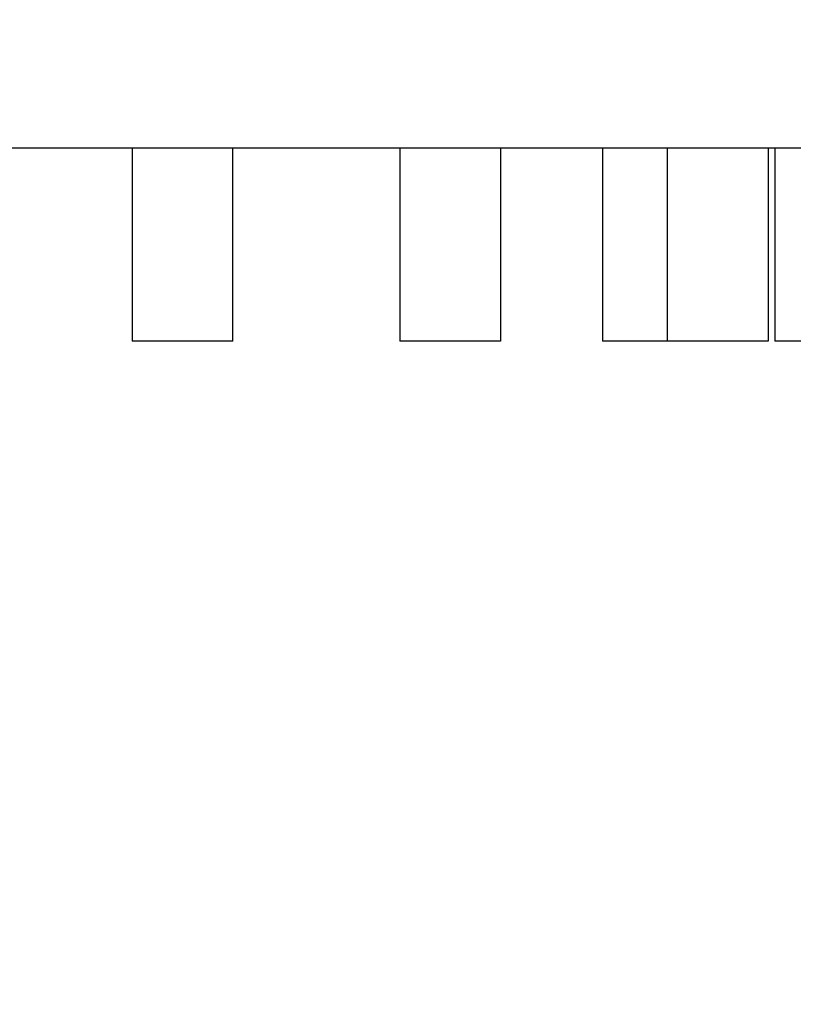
# Model space of a CAD drawing. Header units: inches. Extents: x 0 to 22, y 0 to 17.
# Tile 45 of 217: x 6.861 to 7.153, y 5.028 to 5.4. Entities that reach past the tile are written whole.
import ezdxf

# ---------------------------------------------------------------- set-up
doc = ezdxf.new("R2010")
doc.units = ezdxf.units.IN
doc.header["$LTSCALE"] = 1.21
doc.header["$MEASUREMENT"] = 0
doc.layers.get('0').update_dxf_attribs({"linetype": 'CONTINUOUS'})
doc.layers.add('02___PRT_ALL_AXES', color=7, linetype='CONTINUOUS')
doc.layers.add('DIMENSIONS', color=7, linetype='CONTINUOUS')
doc.styles.get("Standard").update_dxf_attribs({"font": 'txt', "width": 0.8})
doc.dimstyles.new('DIMSTYLE_1', dxfattribs={"dimtxt": 0.125, "dimasz": 0.18, "dimexe": 0.18, "dimexo": 0.0625, "dimgap": 0.09, "dimtad": 0, "dimtih": 1, "dimtoh": 1, "dimdec": 3, "dimzin": 4, "dimdsep": 46, "dimtxsty": 'STANDARD', "dimblk": '_FILLED', "dimblk1": '_FILLED', "dimblk2": '_FILLED', "dimcen": 0.09, "dimadec": 0, "dimazin": 0, "dimtp": 0.001, "dimtm": 0.001, "dimtfac": 1, "dimtdec": 3, "dimtofl": 0, "dimtmove": 0, "dimatfit": 3, "dimldrblk": '_FILLED', "dimfxl": 1, "dimtolj": 1, "dimtzin": 4, "dimarcsym": 0})

# ---------------------------------------------------------------- blocks, each defined once
blk = doc.blocks.new('*D14')
at = {"layer": 'DIMENSIONS', "color": 2, "linetype": 'CONTINUOUS'}
blk.add_line((8.53407, 5.55105), (5.2463, 5.55105), dxfattribs=at)
at = {"layer": 'DIMENSIONS', "color": 2, "linetype": 'CONTINUOUS', "insert": (5.1838, 5.61355), "char_height": 0.125, "width": 1.425, "attachment_point": 3, "line_spacing_factor": 0.9}
blk.add_mtext('2X .200{\\Ftxt.shx;\\W1.000000;\\H0.125000; }[5.07]', dxfattribs=at)
blk = doc.blocks.new('_FILLED')
at = {"color": 0, "linetype": 'BYBLOCK'}
blk.add_solid([(0, 0), (-1, 0.1736), (-1, -0.1736)], dxfattribs=at)
blk = doc.blocks.new('*D19')
at = {"layer": 'DIMENSIONS', "color": 2, "linetype": 'CONTINUOUS'}
blk.add_line((8.79637, 5.28875), (8.79637, 4.60375), dxfattribs=at)
at = {"layer": 'DIMENSIONS', "color": 2, "linetype": 'CONTINUOUS', "insert": (8.73387, 4.54125), "char_height": 0.125, "width": 1.325, "attachment_point": 3, "rotation": 90, "line_spacing_factor": 0.9}
blk.add_mtext('3.113{\\Ftxt.shx;\\W1.000000;\\H0.125000; }[79.06]', dxfattribs=at)
blk = doc.blocks.new('*D21')
at = {"layer": 'DIMENSIONS', "color": 2, "linetype": 'CONTINUOUS'}
blk.add_line((10.28062, 5.28875), (10.28062, 4.60375), dxfattribs=at)
at = {"layer": 'DIMENSIONS', "color": 2, "linetype": 'CONTINUOUS', "insert": (10.21812, 4.54125), "char_height": 0.125, "width": 1.425, "attachment_point": 3, "rotation": 90, "line_spacing_factor": 0.9}
blk.add_mtext('4.597{\\Ftxt.shx;\\W1.000000;\\H0.125000; }[116.76]', dxfattribs=at)
blk = doc.blocks.new('*D22')
at = {"layer": 'DIMENSIONS', "color": 2, "linetype": 'CONTINUOUS'}
blk.add_line((13.6838, 5.28875), (13.6838, 4.60375), dxfattribs=at)
at = {"layer": 'DIMENSIONS', "color": 2, "linetype": 'CONTINUOUS', "insert": (13.6213, 4.54125), "char_height": 0.125, "width": 1.325, "attachment_point": 3, "rotation": 90, "line_spacing_factor": 0.9}
blk.add_mtext('8.000{\\Ftxt.shx;\\W1.000000;\\H0.125000; }[203.2]', dxfattribs=at)

msp = doc.modelspace()

# ---------------------------------------------------------------- linework, layer by layer
at = {"color": 7, "linetype": 'CONTINUOUS'}
for p, q in [((6.9038, 5.35125), (6.9038, 5.27825)), ((6.9418, 5.27825), (6.9418, 5.35125)), ((7.0813, 5.35125), (7.0813, 5.27825)), ((7.1058, 5.27825), (7.1058, 5.35125)), ((7.1438, 5.35125), (7.1438, 5.27825)), ((7.1463, 5.35125), (7.1463, 5.27825)), ((6.9418, 5.27825), (6.9038, 5.27825)), ((7.1438, 5.27825), (7.0813, 5.27825)), ((7.1843, 5.27825), (7.1463, 5.27825))]:
    msp.add_line(p, q, dxfattribs=at)
at = {"layer": '02___PRT_ALL_AXES', "color": 7, "linetype": 'CONTINUOUS'}
for p, q in [((5.6838, 5.35125), (8.04431, 5.35125)), ((7.0048, 5.35125), (7.0048, 5.27825)), ((7.0428, 5.35125), (7.0428, 5.27825)), ((7.0428, 5.27825), (7.0048, 5.27825))]:
    msp.add_line(p, q, dxfattribs=at)

# ---------------------------------------------------------------- dimensions: what is measured, and where the dimension line sits
at = {"layer": 'DIMENSIONS', "color": 2, "linetype": 'CONTINUOUS'}
dim = msp.add_ordinate_dim(feature_location=(8.53407, 5.55105), offset=(-3.28777, 0), dtype=0, origin=(5.6838, 5.35125), text='2X <>', dimstyle='DIMSTYLE_1', dxfattribs=at)
dim.commit()
dim.dimension.update_dxf_attribs({"geometry": '*D14', "text_midpoint": (4.2713, 5.55105)})
for feature_location, picture, middle in [((8.79637, 5.28875), '*D19', (8.93079, 3.61055)), ((10.28062, 5.28875), '*D21', (10.43745, 3.56055)), ((13.6838, 5.28875), '*D22', (13.81822, 3.61055))]:
    dim = msp.add_ordinate_dim(feature_location=feature_location, offset=(0, -0.685), dtype=1, origin=(5.6838, 5.35125), dimstyle='DIMSTYLE_1', dxfattribs=at)
    dim.commit()
    dim.dimension.update_dxf_attribs({"geometry": picture, "text_midpoint": middle})

doc.saveas('drawing.dxf')
